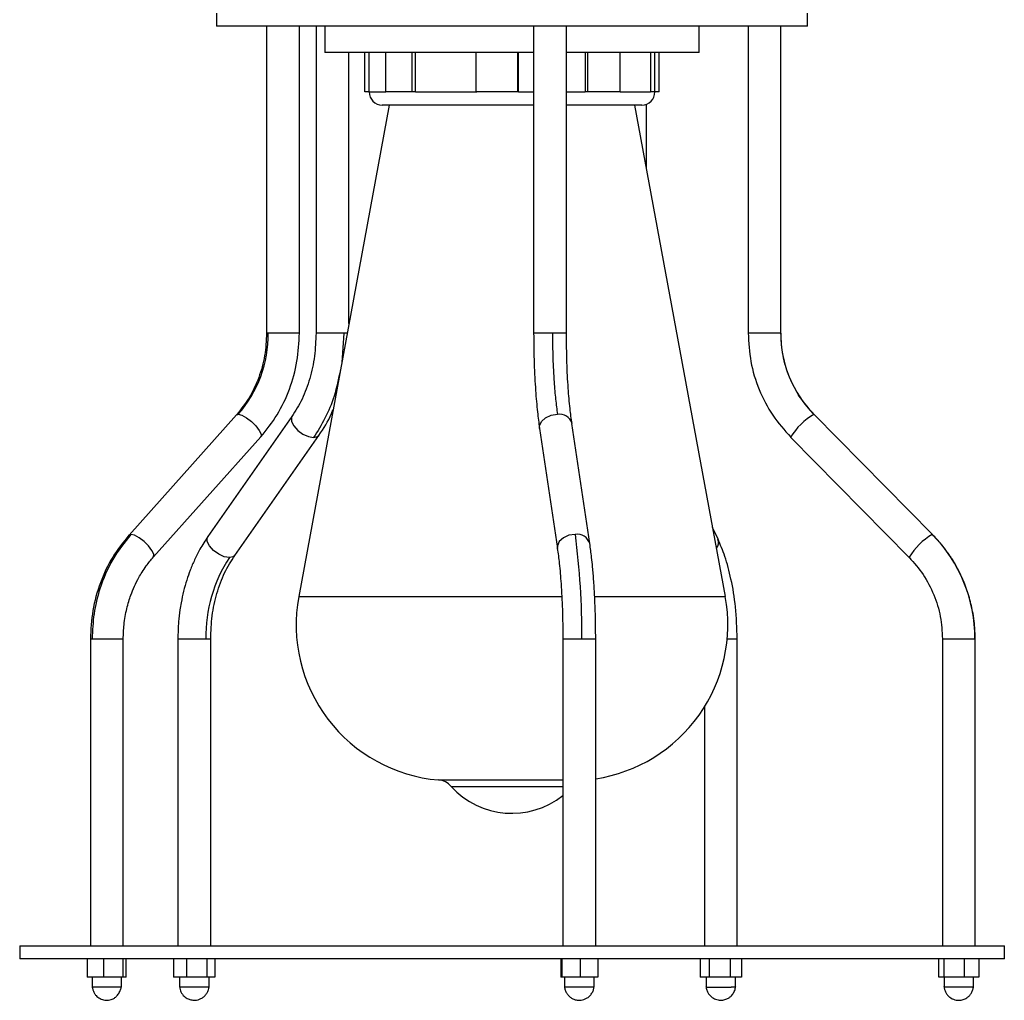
# Model space of a CAD drawing. Header units: millimetres. Extents: x 142 to 1148, y 353 to 845.
# Tile 130 of 139: x 1043 to 1058, y 353 to 368. Entities that reach past the tile are written whole.
import ezdxf

# ---------------------------------------------------------------- set-up
doc = ezdxf.new("R2010")
doc.units = ezdxf.units.MM

msp = doc.modelspace()

# ---------------------------------------------------------------- linework, layer by layer
at = {"color": 7, "linetype": 'Continuous', "lineweight": 25}
for p, q in [((1046.252, 367.965), (1046.252, 367.765)), ((1055.252, 367.765), (1055.252, 367.965)), ((1055.252, 367.765), (1046.252, 367.765)), ((1047.013, 367.765), (1047.013, 363.093)), ((1047.513, 363.093), (1047.513, 367.765)), ((1047.766, 367.765), (1047.766, 363.093)), ((1047.902, 367.765), (1047.902, 367.365)), ((1051.081, 367.765), (1051.081, 363.093)), ((1051.581, 363.093), (1051.581, 367.765)), ((1053.602, 367.365), (1053.602, 367.765)), ((1054.349, 367.765), (1054.349, 363.093)), ((1054.849, 363.093), (1054.849, 367.765)), ((1051.081, 367.365), (1047.902, 367.365)), ((1048.266, 363.237), (1048.266, 367.365)), ((1048.511, 366.765), (1048.511, 367.365)), ((1048.577, 366.765), (1048.577, 367.365)), ((1048.829, 366.765), (1048.829, 367.365)), ((1049.231, 366.765), (1049.231, 367.365)), ((1049.283, 366.765), (1049.283, 367.365)), ((1050.208, 366.765), (1050.208, 367.365)), ((1050.842, 366.765), (1050.842, 367.365)), ((1050.849, 366.765), (1050.849, 367.365)), ((1053.602, 367.365), (1051.581, 367.365)), ((1051.864, 367.365), (1051.864, 366.765)), ((1051.906, 366.765), (1051.906, 367.365)), ((1052.4, 366.765), (1052.4, 367.365)), ((1052.861, 367.365), (1052.861, 366.765)), ((1052.928, 366.765), (1052.928, 367.365)), ((1052.993, 366.765), (1052.993, 367.365)), ((1048.577, 366.765), (1048.511, 366.765)), ((1049.231, 366.765), (1048.829, 366.765)), ((1049.283, 366.765), (1049.231, 366.765)), ((1049.283, 366.765), (1050.215, 366.765)), ((1050.842, 366.765), (1050.208, 366.765)), ((1050.849, 366.765), (1050.842, 366.765)), ((1051.906, 366.765), (1051.864, 366.765)), ((1052.4, 366.765), (1051.906, 366.765)), ((1052.928, 366.765), (1052.861, 366.765)), ((1052.993, 366.765), (1052.928, 366.765)), ((1048.878, 366.565), (1047.502, 359.081)), ((1051.081, 366.565), (1048.775, 366.565)), ((1052.729, 366.565), (1051.581, 366.565)), ((1054.002, 359.081), (1052.625, 366.565)), ((1052.8, 365.617), (1052.8, 366.578)), ((1047.013, 363.093), (1047.013, 363.093)), ((1054.35, 363.093), (1054.349, 363.093)), ((1046.552, 361.846), (1044.917, 360.017)), ((1047.4, 361.822), (1046.118, 359.994)), ((1055.351, 361.856), (1055.354, 361.854)), ((1057.158, 360.026), (1055.354, 361.854)), ((1051.937, 359.887), (1051.665, 361.716)), ((1045.289, 359.684), (1046.925, 361.512)), ((1046.527, 359.707), (1047.81, 361.535)), ((1051.171, 361.642), (1051.443, 359.814)), ((1054.998, 361.503), (1054.997, 361.507)), ((1054.998, 361.503), (1056.802, 359.675)), ((1044.917, 360.017), (1044.915, 360.015)), ((1053.89, 359.955), (1053.808, 360.132)), ((1056.801, 359.679), (1056.806, 359.674)), ((1044.329, 358.436), (1044.329, 353.765)), ((1044.829, 353.765), (1044.829, 358.436)), ((1045.661, 358.436), (1045.661, 353.765)), ((1046.161, 353.765), (1046.161, 358.436)), ((1051.527, 358.436), (1051.527, 353.765)), ((1052.027, 353.765), (1052.027, 358.436)), ((1054.183, 353.765), (1054.183, 358.436)), ((1057.308, 358.436), (1057.308, 353.765)), ((1057.308, 358.436), (1057.309, 358.436)), ((1057.808, 353.765), (1057.808, 358.436)), ((1053.683, 357.398), (1053.683, 353.765)), ((1043.252, 353.765), (1043.252, 353.565)), ((1043.252, 353.765), (1058.252, 353.765)), ((1058.252, 353.565), (1058.252, 353.765)), ((1058.252, 353.565), (1043.252, 353.565)), ((1044.282, 353.565), (1044.282, 353.285)), ((1044.527, 353.565), (1044.527, 353.285)), ((1044.824, 353.565), (1044.824, 353.285)), ((1044.876, 353.285), (1044.876, 353.565)), ((1045.597, 353.565), (1045.597, 353.285)), ((1045.795, 353.565), (1045.795, 353.285)), ((1046.109, 353.285), (1046.109, 353.565)), ((1046.225, 353.565), (1046.225, 353.285)), ((1051.495, 353.565), (1051.495, 353.285)), ((1051.509, 353.565), (1051.509, 353.285)), ((1051.791, 353.565), (1051.791, 353.285)), ((1052.059, 353.565), (1052.059, 353.285)), ((1053.616, 353.565), (1053.616, 353.285)), ((1053.758, 353.285), (1053.758, 353.565)), ((1054.075, 353.565), (1054.075, 353.285)), ((1054.25, 353.565), (1054.25, 353.285)), ((1057.252, 353.285), (1057.252, 353.565)), ((1057.332, 353.565), (1057.332, 353.285)), ((1057.638, 353.565), (1057.638, 353.285)), ((1057.864, 353.565), (1057.864, 353.285)), ((1044.527, 353.285), (1044.282, 353.285)), ((1044.354, 353.285), (1044.354, 353.135)), ((1044.824, 353.285), (1044.527, 353.285)), ((1044.804, 353.135), (1044.804, 353.285)), ((1044.876, 353.285), (1044.824, 353.285)), ((1045.795, 353.285), (1045.597, 353.285)), ((1045.686, 353.285), (1045.686, 353.135)), ((1046.109, 353.285), (1045.795, 353.285)), ((1046.225, 353.285), (1046.109, 353.285)), ((1046.136, 353.135), (1046.136, 353.285)), ((1051.509, 353.285), (1051.495, 353.285)), ((1051.791, 353.285), (1051.509, 353.285)), ((1051.552, 353.285), (1051.552, 353.135)), ((1052.059, 353.285), (1051.791, 353.285)), ((1052.002, 353.135), (1052.002, 353.285)), ((1053.758, 353.285), (1053.616, 353.285)), ((1053.708, 353.285), (1053.708, 353.135)), ((1054.075, 353.285), (1053.758, 353.285)), ((1054.25, 353.285), (1054.075, 353.285)), ((1054.158, 353.135), (1054.158, 353.285)), ((1057.332, 353.285), (1057.252, 353.285)), ((1057.638, 353.285), (1057.332, 353.285)), ((1057.333, 353.285), (1057.333, 353.135)), ((1057.864, 353.285), (1057.638, 353.285)), ((1057.783, 353.135), (1057.783, 353.285)), ((1044.797, 353.135), (1044.803, 353.135)), ((1051.616, 353.135), (1051.552, 353.135)), ((1052.002, 353.135), (1051.616, 353.135))]:
    msp.add_line(p, q, dxfattribs=at)
at = {"color": 8, "linetype": 'Continuous', "lineweight": 25}
for p, q in [((1048.577, 366.765), (1048.829, 366.765)), ((1050.849, 366.765), (1051.081, 366.765)), ((1051.581, 366.765), (1051.864, 366.765)), ((1052.4, 366.765), (1052.861, 366.765)), ((1047.039, 363.093), (1047.013, 363.093)), ((1047.513, 363.093), (1047.039, 363.093)), ((1048.191, 363.093), (1047.766, 363.093)), ((1048.191, 363.093), (1048.157, 362.643)), ((1048.239, 363.093), (1048.191, 363.093)), ((1051.368, 363.093), (1051.081, 363.093)), ((1051.581, 363.093), (1051.368, 363.093)), ((1054.845, 363.093), (1054.35, 363.093)), ((1054.849, 363.093), (1054.845, 363.093)), ((1046.552, 361.846), (1046.581, 361.856)), ((1044.945, 360.027), (1044.917, 360.017)), ((1057.158, 360.026), (1057.154, 360.027)), ((1047.502, 359.081), (1051.51, 359.081)), ((1052.017, 359.081), (1054.002, 359.081)), ((1044.329, 358.436), (1044.355, 358.436)), ((1044.355, 358.436), (1044.829, 358.436)), ((1045.661, 358.436), (1046.087, 358.436)), ((1046.087, 358.436), (1046.161, 358.436)), ((1051.527, 358.436), (1051.814, 358.436)), ((1051.814, 358.436), (1052.027, 358.436)), ((1054.031, 358.436), (1054.183, 358.436)), ((1057.309, 358.436), (1057.804, 358.436)), ((1057.804, 358.436), (1057.808, 358.436)), ((1049.63, 356.288), (1051.527, 356.288)), ((1049.826, 356.191), (1051.527, 356.191))]:
    msp.add_line(p, q, dxfattribs=at)
at = {"color": 8, "linetype": 'Continuous', "lineweight": 25, "flags": 128}
for points in [[(1046.581, 361.856), (1046.635, 361.842), (1046.706, 361.804), (1046.781, 361.747), (1046.85, 361.679), (1046.902, 361.611), (1046.929, 361.554), (1046.928, 361.516), (1046.925, 361.512)], [(1047.4, 361.823), (1047.391, 361.804), (1047.393, 361.747), (1047.427, 361.679), (1047.488, 361.611), (1047.567, 361.554), (1047.651, 361.516), (1047.729, 361.502)], [(1051.171, 361.642), (1051.171, 361.679), (1051.2, 361.747), (1051.262, 361.804), (1051.348, 361.842), (1051.444, 361.856)], [(1047.729, 361.502), (1047.788, 361.516), (1047.809, 361.535)], [(1045.289, 359.684), (1045.292, 359.687), (1045.294, 359.726), (1045.267, 359.783), (1045.215, 359.851), (1045.146, 359.918), (1045.07, 359.976), (1045, 360.014), (1044.945, 360.027)], [(1051.716, 360.027), (1051.619, 360.014), (1051.534, 359.976), (1051.471, 359.918), (1051.443, 359.851), (1051.442, 359.814)], [(1046.446, 359.674), (1046.369, 359.687), (1046.284, 359.726), (1046.205, 359.783), (1046.144, 359.851), (1046.11, 359.918), (1046.109, 359.976), (1046.118, 359.994)], [(1046.527, 359.707), (1046.505, 359.687), (1046.446, 359.674)]]:
    msp.add_lwpolyline(points, dxfattribs=at)
at = {"color": 7, "linetype": 'Continuous', "lineweight": 25}
for centre, radius, start, end in [((1048.775, 366.765), 0.2, 180, 270), ((1052.729, 366.765), 0.2, 270, 0), ((1045.181, 363.078), 1.858, 318.8701, 0.4657), ((1056.607, 363.091), 1.762, 179.9336, 224.5149), ((1040.385, 358.531), 11.43, 359.5234, 7.5205), ((1055.539, 358.439), 2.266, 359.9336, 44.5149), ((1048.264, 358.475), 2.177, 146.5859, 181.0108), ((1049.835, 358.651), 2.372, 169.5807, 265.0349), ((1051.668, 358.651), 2.372, 278.6924, 10.4193), ((1049.604, 355.989), 0.3, 42.2134, 85.0349), ((1050.752, 357.031), 1.25, 222.2134, 308.3307)]:
    msp.add_arc(centre, radius, start, end, dxfattribs=at)
at = {"color": 8, "linetype": 'Continuous', "lineweight": 25}
for centre, radius, start, end in [((1051.475, 361.659), 0.199, 16.495, 98.7898), ((1055.86, 360.985), 1.009, 120.3503, 148.8488), ((1051.746, 359.831), 0.199, 16.4745, 98.7923), ((1057.664, 359.157), 1.008, 120.3471, 148.8557), ((1053.756, 359.908), 0.142, 320.7065, 19.547)]:
    msp.add_arc(centre, radius, start, end, dxfattribs=at)
at = {"color": 7, "linetype": 'Continuous', "lineweight": 25}
for points, knots in [([(1047.013, 363.093), (1047.007, 362.978), (1046.996, 362.746), (1046.901, 362.412), (1046.757, 362.102), (1046.62, 361.93), (1046.552, 361.845)], [0, 0, 0, 0, 0.248048, 0.500621, 0.752879, 1, 1, 1, 1]), ([(1046.926, 361.513), (1047.013, 361.622), (1047.188, 361.841), (1047.371, 362.235), (1047.491, 362.657), (1047.505, 362.949), (1047.513, 363.093)], [0, 0, 0, 0, 0.247935, 0.500492, 0.752799, 1, 1, 1, 1]), ([(1047.766, 363.093), (1047.761, 362.975), (1047.752, 362.738), (1047.677, 362.397), (1047.563, 362.082), (1047.454, 361.908), (1047.4, 361.823)], [0, 0, 0, 0, 0.249034, 0.50192, 0.753831, 1, 1, 1, 1]), ([(1051.081, 363.093), (1051.083, 362.936), (1051.086, 362.635), (1051.108, 362.229), (1051.136, 361.899), (1051.16, 361.724), (1051.171, 361.643)], [0, 0, 0, 0, 0.293822, 0.562205, 0.798583, 1, 1, 1, 1]), ([(1051.368, 363.093), (1051.369, 362.966), (1051.372, 362.709), (1051.39, 362.368), (1051.414, 362.079), (1051.434, 361.93), (1051.444, 361.856)], [0, 0, 0, 0, 0.2776105, 0.5605791, 0.7823896, 1, 1, 1, 1]), ([(1051.666, 361.715), (1051.655, 361.79), (1051.633, 361.952), (1051.606, 362.265), (1051.585, 362.652), (1051.583, 362.942), (1051.581, 363.093)], [0, 0, 0, 0, 0.20012, 0.435984, 0.704783, 1, 1, 1, 1]), ([(1054.35, 363.093), (1054.358, 362.948), (1054.374, 362.654), (1054.506, 362.23), (1054.708, 361.835), (1054.902, 361.616), (1054.997, 361.507)], [0, 0, 0, 0, 0.247518, 0.499924, 0.752369, 1, 1, 1, 1]), ([(1055.356, 361.851), (1055.281, 361.936), (1055.129, 362.107), (1054.971, 362.417), (1054.867, 362.749), (1054.854, 362.979), (1054.847, 363.093)], [0, 0, 0, 0, 0.247503, 0.499903, 0.752352, 1, 1, 1, 1]), ([(1047.809, 361.535), (1047.881, 361.64), (1047.964, 361.762), (1048.018, 361.91), (1048.026, 361.931)], [0, 0, 0, 0, 0.859992, 1, 1, 1, 1]), ([(1044.916, 360.016), (1044.829, 359.908), (1044.654, 359.689), (1044.471, 359.295), (1044.351, 358.873), (1044.336, 358.581), (1044.329, 358.436)], [0, 0, 0, 0, 0.247935, 0.500492, 0.752799, 1, 1, 1, 1]), ([(1044.945, 360.027), (1044.848, 359.904), (1044.652, 359.656), (1044.474, 359.235), (1044.372, 358.823), (1044.361, 358.564), (1044.355, 358.436)], [0, 0, 0, 0, 0.27761, 0.560579, 0.78239, 1, 1, 1, 1]), ([(1057.435, 359.684), (1057.418, 359.709), (1057.373, 359.775), (1057.284, 359.892), (1057.204, 359.977), (1057.158, 360.026)], [0, 0, 0, 0, 0.2062913, 0.5415649, 1, 1, 1, 1]), ([(1046.118, 359.994), (1046.076, 359.931), (1046.003, 359.82), (1045.916, 359.645), (1045.849, 359.488), (1045.793, 359.327), (1045.747, 359.162), (1045.714, 359.01), (1045.689, 358.855), (1045.667, 358.672), (1045.664, 358.524), (1045.661, 358.436)], [0, 0, 0, 0, 0.146955, 0.259832, 0.3674, 0.464329, 0.569342, 0.676063, 0.741672, 0.846895, 1, 1, 1, 1]), ([(1052.027, 358.436), (1052.026, 358.516), (1052.026, 358.645), (1052.022, 358.814), (1052.017, 358.946), (1052.012, 359.071), (1052.005, 359.194), (1051.998, 359.314), (1051.989, 359.426), (1051.978, 359.547), (1051.962, 359.705), (1051.947, 359.818), (1051.937, 359.887)], [0, 0, 0, 0, 0.148993, 0.241287, 0.320499, 0.401928, 0.483492, 0.565111, 0.645062, 0.717791, 0.826616, 1, 1, 1, 1]), ([(1054.183, 358.436), (1054.178, 358.6), (1054.168, 358.913), (1054.096, 359.337), (1054.004, 359.684), (1053.926, 359.869), (1053.89, 359.955)], [0, 0, 0, 0, 0.293041, 0.561186, 0.797851, 1, 1, 1, 1]), ([(1046.161, 358.436), (1046.166, 358.554), (1046.175, 358.792), (1046.25, 359.133), (1046.365, 359.448), (1046.473, 359.621), (1046.527, 359.707)], [0, 0, 0, 0, 0.249034, 0.50192, 0.753831, 1, 1, 1, 1]), ([(1051.442, 359.815), (1051.453, 359.74), (1051.475, 359.577), (1051.501, 359.264), (1051.522, 358.877), (1051.525, 358.588), (1051.527, 358.436)], [0, 0, 0, 0, 0.2001204, 0.4359836, 0.7047832, 1, 1, 1, 1]), ([(1044.829, 358.436), (1044.831, 358.508), (1044.835, 358.623), (1044.857, 358.776), (1044.882, 358.895), (1044.911, 359.003), (1044.949, 359.118), (1044.999, 359.24), (1045.057, 359.356), (1045.119, 359.459), (1045.19, 359.566), (1045.252, 359.64), (1045.289, 359.684)], [0, 0, 0, 0, 0.15395, 0.248163, 0.334016, 0.418149, 0.490958, 0.598239, 0.709718, 0.779084, 0.867342, 1, 1, 1, 1]), ([(1056.801, 359.679), (1056.876, 359.594), (1057.027, 359.422), (1057.186, 359.113), (1057.29, 358.78), (1057.303, 358.55), (1057.309, 358.436)], [0, 0, 0, 0, 0.2475033, 0.4999033, 0.7523524, 1, 1, 1, 1]), ([(1057.808, 358.436), (1057.806, 358.514), (1057.802, 358.644), (1057.778, 358.813), (1057.752, 358.943), (1057.721, 359.062), (1057.684, 359.181), (1057.631, 359.319), (1057.565, 359.464), (1057.495, 359.589), (1057.453, 359.658), (1057.436, 359.681), (1057.435, 359.684)], [0, 0, 0, 0, 0.177129, 0.295061, 0.385607, 0.479107, 0.573515, 0.66826, 0.815709, 0.935259, 0.993548, 1, 1, 1, 1]), ([(1044.803, 353.135), (1044.803, 353.135), (1044.804, 353.135), (1044.797, 353.135), (1044.773, 353.135), (1044.721, 353.135), (1044.653, 353.135), (1044.577, 353.135), (1044.501, 353.135), (1044.449, 353.135), (1044.406, 353.135), (1044.372, 353.135), (1044.355, 353.135), (1044.355, 353.135), (1044.355, 353.135)], [0, 0, 0, 0, 0.020283, 0.07337, 0.180701, 0.288032, 0.395363, 0.502693, 0.610024, 0.717353, 0.752534, 0.859865, 0.967195, 1, 1, 1, 1]), ([(1044.357, 353.135), (1044.357, 353.131), (1044.359, 353.121), (1044.364, 353.102), (1044.373, 353.073), (1044.388, 353.039), (1044.412, 353.007), (1044.442, 352.979), (1044.486, 352.952), (1044.548, 352.932), (1044.614, 352.935), (1044.667, 352.951), (1044.707, 352.974), (1044.744, 353.012), (1044.771, 353.057), (1044.787, 353.094), (1044.795, 353.118), (1044.798, 353.13), (1044.799, 353.135)], [0, 0, 0, 0, 0.018139, 0.050338, 0.084831, 0.155725, 0.221556, 0.278791, 0.335808, 0.451661, 0.564629, 0.623788, 0.700095, 0.79084, 0.885728, 0.931149, 0.973466, 1, 1, 1, 1]), ([(1045.686, 353.138), (1045.692, 353.111), (1045.703, 353.057), (1045.753, 352.993), (1045.813, 352.954), (1045.878, 352.934), (1045.938, 352.934), (1045.992, 352.948), (1046.037, 352.97), (1046.077, 353.003), (1046.108, 353.045), (1046.129, 353.091), (1046.134, 353.122), (1046.137, 353.138)], [0, 0, 0, 0, 0.122699, 0.247059, 0.355597, 0.440777, 0.551978, 0.6209, 0.696145, 0.774827, 0.853642, 0.929486, 1, 1, 1, 1]), ([(1045.751, 353.135), (1045.735, 353.135), (1045.704, 353.135), (1045.685, 353.135), (1045.688, 353.135), (1045.689, 353.135)], [0, 0, 0, 0, 0.433069, 0.866139, 1, 1, 1, 1]), ([(1046.134, 353.135), (1046.134, 353.135), (1046.133, 353.135), (1046.104, 353.135), (1046.052, 353.135), (1045.996, 353.135), (1045.953, 353.135), (1045.909, 353.135), (1045.852, 353.135), (1045.791, 353.135), (1045.762, 353.135), (1045.751, 353.135)], [0, 0, 0, 0, 0.098679, 0.241366, 0.384051, 0.526738, 0.597313, 0.632509, 0.775196, 0.917883, 1, 1, 1, 1]), ([(1051.551, 353.14), (1051.554, 353.123), (1051.56, 353.088), (1051.583, 353.04), (1051.613, 353.003), (1051.649, 352.972), (1051.691, 352.949), (1051.745, 352.934), (1051.814, 352.933), (1051.88, 352.955), (1051.933, 352.995), (1051.969, 353.038), (1051.994, 353.088), (1052, 353.123), (1052.002, 353.14)], [0, 0, 0, 0, 0.0798636, 0.1603054, 0.2341185, 0.2945308, 0.369789, 0.4483962, 0.5425883, 0.6720239, 0.7526918, 0.837798, 0.9218118, 1, 1, 1, 1]), ([(1053.707, 353.151), (1053.707, 353.144), (1053.708, 353.129), (1053.716, 353.094), (1053.737, 353.041), (1053.783, 352.985), (1053.852, 352.945), (1053.926, 352.931), (1053.993, 352.94), (1054.047, 352.964), (1054.089, 352.995), (1054.118, 353.031), (1054.138, 353.069), (1054.15, 353.1), (1054.157, 353.128), (1054.159, 353.144), (1054.159, 353.151)], [0, 0, 0, 0, 0.035773, 0.074458, 0.153776, 0.273769, 0.379527, 0.488314, 0.585409, 0.667639, 0.732461, 0.819703, 0.867178, 0.914149, 0.95879, 1, 1, 1, 1]), ([(1053.708, 353.135), (1053.711, 353.135), (1053.718, 353.135), (1053.769, 353.135), (1053.843, 353.135), (1053.931, 353.135), (1054.021, 353.135), (1054.067, 353.135), (1054.091, 353.135)], [0, 0, 0, 0, 0.162351, 0.329881, 0.497411, 0.66494, 0.83247, 1, 1, 1, 1]), ([(1054.157, 353.135), (1054.157, 353.135), (1054.163, 353.135), (1054.144, 353.135), (1054.109, 353.135), (1054.091, 353.135)], [0, 0, 0, 0, 0.014761, 0.50738, 1, 1, 1, 1]), ([(1057.332, 353.144), (1057.334, 353.129), (1057.338, 353.097), (1057.358, 353.052), (1057.385, 353.012), (1057.43, 352.97), (1057.495, 352.938), (1057.573, 352.931), (1057.64, 352.947), (1057.689, 352.974), (1057.725, 353.007), (1057.754, 353.046), (1057.776, 353.095), (1057.781, 353.128), (1057.784, 353.144)], [0, 0, 0, 0, 0.068894, 0.142511, 0.215065, 0.28275, 0.412174, 0.525685, 0.623814, 0.709866, 0.77, 0.843967, 0.923495, 1, 1, 1, 1]), ([(1057.78, 353.135), (1057.78, 353.135), (1057.78, 353.135), (1057.755, 353.135), (1057.725, 353.135), (1057.688, 353.135), (1057.632, 353.135), (1057.556, 353.135), (1057.48, 353.135), (1057.428, 353.135), (1057.385, 353.135), (1057.352, 353.135), (1057.332, 353.135), (1057.335, 353.135), (1057.335, 353.135)], [0, 0, 0, 0, 0.078494, 0.185614, 0.238597, 0.29158, 0.398699, 0.505819, 0.61294, 0.720059, 0.755174, 0.862294, 0.969414, 1, 1, 1, 1])]:
    msp.add_open_spline(points, degree=3, knots=knots, dxfattribs=at)
at = {"color": 8, "linetype": 'Continuous', "lineweight": 25}
msp.add_open_spline([(1048.137, 362.536), (1048.109, 362.4), (1048.055, 362.138), (1047.911, 361.79), (1047.789, 361.597), (1047.729, 361.502)], degree=3, knots=[0, 0, 0, 0, 0.354152, 0.680162, 1, 1, 1, 1], dxfattribs=at)

doc.saveas('drawing.dxf')
